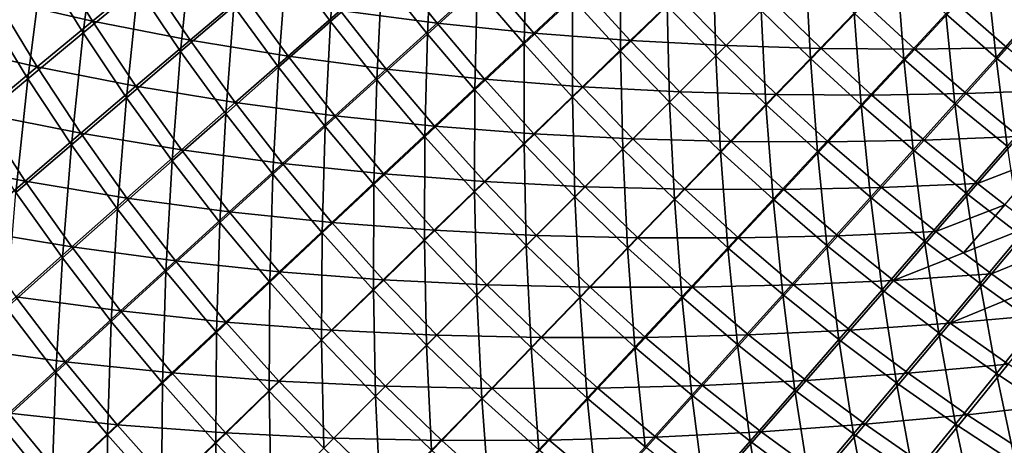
# Model space of a CAD drawing. Header units: metres. Extents: x 0 to 1400, y -1400 to 0.
# Tile 21 of 256: x 171 to 358, y -1157 to -1076. Entities that reach past the tile are written whole.
import ezdxf

# ---------------------------------------------------------------- set-up
doc = ezdxf.new("R2010")
doc.units = ezdxf.units.M

msp = doc.modelspace()

# ---------------------------------------------------------------- linework, layer by layer
at = {"layer": 'None'}
for points in [[(230.01123, -1076.414063, -252.976501), (221.655624, -1065.084717, -252.990677), (231.450058, -1056.809814, -280.99646)], [(239.71666, -1067.925537, -280.982758), (230.01123, -1076.414063, -252.976501), (231.450058, -1056.809814, -280.99646)], [(183.162979, -1078.561401, -169.597565), (175.403137, -1066.005615, -169.614594), (185.787308, -1057.72583, -197.315063)], [(193.487671, -1070.046509, -197.296341), (183.162979, -1078.561401, -169.597565), (185.787308, -1057.72583, -197.315063)], [(248.348099, -1078.77771, -280.971985), (239.71666, -1067.925537, -280.982758), (249.266464, -1059.588257, -309.084015)], [(257.7948, -1070.242065, -309.073914), (248.348099, -1078.77771, -280.971985), (249.266464, -1059.588257, -309.084015)], [(201.607239, -1082.093506, -197.280304), (193.487671, -1070.046509, -197.296341), (203.662323, -1061.691284, -225.100998)], [(211.707413, -1073.511719, -225.084045), (201.607239, -1082.093506, -197.280304), (203.662323, -1061.691284, -225.100998)], [(266.660797, -1080.630005, -309.06662), (257.7948, -1070.242065, -309.073914), (267.083862, -1061.859131, -337.265869)], [(275.832794, -1072.063477, -337.259064), (266.660797, -1080.630005, -309.06662), (267.083862, -1061.859131, -337.265869)], [(166.626114, -1072.123535, -140.693985), (184.925278, -1076.313965, -168.27626), (177.163116, -1063.677246, -168.304276)], [(177.163116, -1063.677246, -168.304276), (184.925278, -1076.313965, -168.27626), (195.25528, -1067.799072, -195.993866)], [(284.8909, -1081.997314, -337.254852), (275.832794, -1072.063477, -337.259064), (284.845154, -1063.651855, -365.536133)], [(293.772766, -1073.416382, -365.532104), (284.8909, -1081.997314, -337.254852), (284.845154, -1063.651855, -365.536133)], [(172.69014, -1087.240112, -142.008362), (164.870972, -1074.453491, -142.023209), (175.403137, -1066.005615, -169.614594)], [(183.162979, -1078.561401, -169.597565), (172.69014, -1087.240112, -142.008362), (175.403137, -1066.005615, -169.614594)], [(220.152023, -1085.05542, -225.070053), (211.707413, -1073.511719, -225.084045), (221.655624, -1065.084717, -252.990677)], [(230.01123, -1076.414063, -252.976501), (220.152023, -1085.05542, -225.070053), (221.655624, -1065.084717, -252.990677)], [(231.813095, -1074.303711, -251.695175), (250.170135, -1076.717651, -279.703308), (241.523666, -1065.810547, -279.720123)], [(241.523666, -1065.810547, -279.720123), (250.170135, -1076.717651, -279.703308), (259.621704, -1068.174561, -307.824585)], [(302.966919, -1082.92041, -365.48349), (293.772766, -1073.416382, -365.532104), (302.493927, -1064.993042, -393.889832)], [(311.548737, -1074.338623, -393.849976), (302.966919, -1082.92041, -365.48349), (302.493927, -1064.993042, -393.889832)], [(311.548737, -1074.338623, -393.849976), (319.972992, -1065.914307, -422.303955), (320.89389, -1083.393677, -393.88974)], [(319.972992, -1065.914307, -422.303955), (329.16095, -1074.832642, -422.330353), (320.89389, -1083.393677, -393.88974)], [(329.16095, -1074.832642, -422.330353), (337.273407, -1066.430786, -450.857666), (338.594238, -1083.500977, -422.334015)], [(337.273407, -1066.430786, -450.857666), (346.545868, -1074.970215, -450.860504), (338.594238, -1083.500977, -422.334015)], [(346.545868, -1074.970215, -450.860504), (354.241638, -1066.517578, -479.450623), (356.047119, -1083.251343, -450.865112)], [(354.241638, -1066.517578, -479.450623), (363.553772, -1074.681396, -479.423828), (356.047119, -1083.251343, -450.865112)], [(184.925278, -1076.313965, -168.27626), (203.384293, -1079.921509, -195.968506), (195.25528, -1067.799072, -195.993866)], [(195.25528, -1067.799072, -195.993866), (203.384293, -1079.921509, -195.968506), (213.490143, -1071.337891, -223.79129)], [(238.745697, -1087.466187, -252.965408), (230.01123, -1076.414063, -252.976501), (239.71666, -1067.925537, -280.982758)], [(248.348099, -1078.77771, -280.971985), (238.745697, -1087.466187, -252.965408), (239.71666, -1067.925537, -280.982758)], [(250.170135, -1076.717651, -279.703308), (268.507355, -1078.608276, -307.812897), (259.621704, -1068.174561, -307.824585)], [(259.621704, -1068.174561, -307.824585), (268.507355, -1078.608276, -307.812897), (277.684906, -1070.032471, -336.027374)], [(191.356873, -1090.83252, -169.582993), (183.162979, -1078.561401, -169.597565), (193.487671, -1070.046509, -197.296341)], [(201.607239, -1082.093506, -197.280304), (191.356873, -1090.83252, -169.582993), (193.487671, -1070.046509, -197.296341)], [(257.331177, -1089.35083, -280.964233), (248.348099, -1078.77771, -280.971985), (257.7948, -1070.242065, -309.073914)], [(266.660797, -1080.630005, -309.06662), (257.331177, -1089.35083, -280.964233), (257.7948, -1070.242065, -309.073914)], [(268.507355, -1078.608276, -307.812897), (286.774323, -1080.010742, -336.020691), (277.684906, -1070.032471, -336.027374)], [(286.774323, -1080.010742, -336.020691), (295.664185, -1071.420044, -364.325562), (277.684906, -1070.032471, -336.027374)], [(155.942749, -1080.74353, -113.197105), (174.446594, -1084.992554, -140.667969), (166.626114, -1072.123535, -140.693985)], [(166.626114, -1072.123535, -140.693985), (174.446594, -1084.992554, -140.667969), (184.925278, -1076.313965, -168.27626)], [(203.384293, -1079.921509, -195.968506), (221.948395, -1082.949463, -223.769653), (213.490143, -1071.337891, -223.79129)], [(213.490143, -1071.337891, -223.79129), (221.948395, -1082.949463, -223.769653), (231.813095, -1074.303711, -251.695175)], [(275.849701, -1090.735107, -309.062073), (266.660797, -1080.630005, -309.06662), (275.832794, -1072.063477, -337.259064)], [(284.8909, -1081.997314, -337.254852), (275.849701, -1090.735107, -309.062073), (275.832794, -1072.063477, -337.259064)], [(304.924316, -1080.963013, -364.324371), (295.664185, -1071.420044, -364.325562), (286.774323, -1080.010742, -336.020691)], [(304.924316, -1080.963013, -364.324371), (313.513519, -1072.373779, -392.717346), (295.664185, -1071.420044, -364.325562)], [(210.140762, -1093.850708, -197.267059), (201.607239, -1082.093506, -197.280304), (211.707413, -1073.511719, -225.084045)], [(220.152023, -1085.05542, -225.070053), (210.140762, -1093.850708, -197.267059), (211.707413, -1073.511719, -225.084045)], [(294.227417, -1091.659912, -337.204346), (284.8909, -1081.997314, -337.254852), (293.772766, -1073.416382, -365.532104)], [(302.966919, -1082.92041, -365.48349), (294.227417, -1091.659912, -337.204346), (293.772766, -1073.416382, -365.532104)], [(313.513519, -1072.373779, -392.717346), (304.924316, -1080.963013, -364.324371), (322.901306, -1081.490967, -392.719086)], [(313.513519, -1072.373779, -392.717346), (322.901306, -1081.490967, -392.719086), (331.177032, -1072.918091, -421.194397)], [(331.177032, -1072.918091, -421.194397), (322.901306, -1081.490967, -392.719086), (340.653412, -1081.618408, -421.198669)], [(331.177032, -1072.918091, -421.194397), (340.653412, -1081.618408, -421.198669), (348.607758, -1073.077881, -449.747772)], [(348.607758, -1073.077881, -449.747772), (340.653412, -1081.618408, -421.198669), (358.151154, -1081.382935, -449.753387)], [(358.151154, -1081.382935, -449.753387), (365.771912, -1072.90625, -478.319336), (348.607758, -1073.077881, -449.747772)], [(172.69014, -1087.240112, -142.008362), (162.071396, -1096.086304, -114.533089), (164.870972, -1074.453491, -142.023209)], [(221.948395, -1082.949463, -223.769653), (240.562988, -1085.413574, -251.67804), (231.813095, -1074.303711, -251.695175)], [(231.813095, -1074.303711, -251.695175), (240.562988, -1085.413574, -251.67804), (250.170135, -1076.717651, -279.703308)], [(302.966919, -1082.92041, -365.48349), (311.548737, -1074.338623, -393.849976), (312.47052, -1092.114868, -365.531952)], [(311.548737, -1074.338623, -393.849976), (320.89389, -1083.393677, -393.88974), (312.47052, -1092.114868, -365.531952)], [(320.89389, -1083.393677, -393.88974), (329.16095, -1074.832642, -422.330353), (330.491241, -1092.191528, -393.893646)], [(329.16095, -1074.832642, -422.330353), (338.594238, -1083.500977, -422.334015), (330.491241, -1092.191528, -393.893646)], [(338.594238, -1083.500977, -422.334015), (346.545868, -1074.970215, -450.860504), (348.265381, -1091.898804, -422.339905)], [(346.545868, -1074.970215, -450.860504), (356.047119, -1083.251343, -450.865112), (348.265381, -1091.898804, -422.339905)], [(356.047119, -1083.251343, -450.865112), (363.553772, -1074.681396, -479.423828), (365.763977, -1091.263062, -450.871429)], [(174.446594, -1084.992554, -140.667969), (193.127884, -1088.662231, -168.252213), (184.925278, -1076.313965, -168.27626)], [(184.925278, -1076.313965, -168.27626), (193.127884, -1088.662231, -168.252213), (203.384293, -1079.921509, -195.968506)], [(228.989502, -1096.307739, -225.059082), (220.152023, -1085.05542, -225.070053), (230.01123, -1076.414063, -252.976501)], [(238.745697, -1087.466187, -252.965408), (228.989502, -1096.307739, -225.059082), (230.01123, -1076.414063, -252.976501)], [(240.562988, -1085.413574, -251.67804), (259.173187, -1087.338745, -279.691132), (250.170135, -1076.717651, -279.703308)], [(250.170135, -1076.717651, -279.703308), (259.173187, -1087.338745, -279.691132), (268.507355, -1078.608276, -307.812897)], [(180.958099, -1099.731445, -141.995651), (172.69014, -1087.240112, -142.008362), (183.162979, -1078.561401, -169.597565)], [(191.356873, -1090.83252, -169.582993), (180.958099, -1099.731445, -141.995651), (183.162979, -1078.561401, -169.597565)], [(247.845795, -1098.225586, -252.957367), (238.745697, -1087.466187, -252.965408), (248.348099, -1078.77771, -280.971985)], [(257.331177, -1089.35083, -280.964233), (247.845795, -1098.225586, -252.957367), (248.348099, -1078.77771, -280.971985)], [(259.173187, -1087.338745, -279.691132), (277.727234, -1088.758057, -307.805786), (268.507355, -1078.608276, -307.812897)], [(277.727234, -1088.758057, -307.805786), (286.774323, -1080.010742, -336.020691), (268.507355, -1078.608276, -307.812897)], [(155.942749, -1080.74353, -113.197105), (163.821564, -1093.838745, -113.173645), (174.446594, -1084.992554, -140.667969)], [(193.127884, -1088.662231, -168.252213), (211.931259, -1091.749146, -195.947479), (203.384293, -1079.921509, -195.968506)], [(203.384293, -1079.921509, -195.968506), (211.931259, -1091.749146, -195.947479), (221.948395, -1082.949463, -223.769653)], [(266.651031, -1099.62854, -280.959412), (257.331177, -1089.35083, -280.964233), (266.660797, -1080.630005, -309.06662)], [(275.849701, -1090.735107, -309.062073), (266.651031, -1099.62854, -280.959412), (266.660797, -1080.630005, -309.06662)], [(296.177399, -1089.709961, -336.019165), (286.774323, -1080.010742, -336.020691), (277.727234, -1088.758057, -307.805786)], [(296.177399, -1089.709961, -336.019165), (304.924316, -1080.963013, -364.324371), (286.774323, -1080.010742, -336.020691)], [(304.924316, -1080.963013, -364.324371), (296.177399, -1089.709961, -336.019165), (314.467438, -1090.2229, -364.326385)], [(304.924316, -1080.963013, -364.324371), (314.467438, -1090.2229, -364.326385), (322.901306, -1081.490967, -392.719086)], [(322.901306, -1081.490967, -392.719086), (314.467438, -1090.2229, -364.326385), (332.542358, -1090.320557, -392.724304)], [(322.901306, -1081.490967, -392.719086), (332.542358, -1090.320557, -392.724304), (340.653412, -1081.618408, -421.198669)], [(340.653412, -1081.618408, -421.198669), (350.365784, -1090.038452, -421.20578), (358.151154, -1081.382935, -449.753387)], [(358.151154, -1081.382935, -449.753387), (350.365784, -1090.038452, -421.20578), (367.9151, -1089.415405, -449.761261)], [(199.979141, -1102.801392, -169.570953), (191.356873, -1090.83252, -169.582993), (201.607239, -1082.093506, -197.280304)], [(210.140762, -1093.850708, -197.267059), (199.979141, -1102.801392, -169.570953), (201.607239, -1082.093506, -197.280304)], [(211.931259, -1091.749146, -195.947479), (230.801727, -1094.262695, -223.752609), (221.948395, -1082.949463, -223.769653)], [(221.948395, -1082.949463, -223.769653), (230.801727, -1094.262695, -223.752609), (240.562988, -1085.413574, -251.67804)], [(285.330231, -1100.557129, -309.012604), (275.849701, -1090.735107, -309.062073), (284.8909, -1081.997314, -337.254852)], [(294.227417, -1091.659912, -337.204346), (285.330231, -1100.557129, -309.012604), (284.8909, -1081.997314, -337.254852)], [(294.227417, -1091.659912, -337.204346), (302.966919, -1082.92041, -365.48349), (303.889618, -1100.996826, -337.254639)], [(302.966919, -1082.92041, -365.48349), (312.47052, -1092.114868, -365.531952), (303.889618, -1100.996826, -337.254639)], [(312.47052, -1092.114868, -365.531952), (320.89389, -1083.393677, -393.88974), (322.234772, -1101.042847, -365.535919)], [(320.89389, -1083.393677, -393.88974), (330.491241, -1092.191528, -393.893646), (322.234772, -1101.042847, -365.535919)], [(340.653412, -1081.618408, -421.198669), (332.542358, -1090.320557, -392.724304), (350.365784, -1090.038452, -421.20578)], [(348.265381, -1091.898804, -422.339905), (356.047119, -1083.251343, -450.865112), (358.159363, -1100.013794, -422.348053)], [(356.047119, -1083.251343, -450.865112), (365.763977, -1091.263062, -450.871429), (358.159363, -1100.013794, -422.348053)], [(163.821564, -1093.838745, -113.173645), (182.722549, -1097.562866, -140.645645), (174.446594, -1084.992554, -140.667969)], [(174.446594, -1084.992554, -140.667969), (182.722549, -1097.562866, -140.645645), (193.127884, -1088.662231, -168.252213)], [(219.081177, -1105.302734, -197.256699), (210.140762, -1093.850708, -197.267059), (220.152023, -1085.05542, -225.070053)], [(228.989502, -1096.307739, -225.059082), (219.081177, -1105.302734, -197.256699), (220.152023, -1085.05542, -225.070053)], [(330.491241, -1092.191528, -393.893646), (338.594238, -1083.500977, -422.334015), (340.336456, -1100.706421, -393.899933)], [(338.594238, -1083.500977, -422.334015), (348.265381, -1091.898804, -422.339905), (340.336456, -1100.706421, -393.899933)], [(230.801727, -1094.262695, -223.752609), (249.683578, -1096.223389, -251.665665), (240.562988, -1085.413574, -251.67804)], [(240.562988, -1085.413574, -251.67804), (249.683578, -1096.223389, -251.665665), (259.173187, -1087.338745, -279.691132)], [(170.413086, -1108.79248, -114.522629), (162.071396, -1096.086304, -114.533089), (172.69014, -1087.240112, -142.008362)], [(180.958099, -1099.731445, -141.995651), (170.413086, -1108.79248, -114.522629), (172.69014, -1087.240112, -142.008362)], [(182.722549, -1097.562866, -140.645645), (201.763382, -1100.703979, -168.232285), (193.127884, -1088.662231, -168.252213)], [(193.127884, -1088.662231, -168.252213), (201.763382, -1100.703979, -168.232285), (211.931259, -1091.749146, -195.947479)], [(238.206589, -1107.253662, -225.051163), (228.989502, -1096.307739, -225.059082), (238.745697, -1087.466187, -252.965408)], [(247.845795, -1098.225586, -252.957367), (238.206589, -1107.253662, -225.051163), (238.745697, -1087.466187, -252.965408)], [(249.683578, -1096.223389, -251.665665), (268.523743, -1097.661255, -279.683716), (259.173187, -1087.338745, -279.691132)], [(268.523743, -1097.661255, -279.683716), (277.727234, -1088.758057, -307.805786), (259.173187, -1087.338745, -279.691132)], [(287.273346, -1098.613892, -307.803986), (277.727234, -1088.758057, -307.805786), (268.523743, -1097.661255, -279.683716)], [(287.273346, -1098.613892, -307.803986), (296.177399, -1089.709961, -336.019165), (277.727234, -1088.758057, -307.805786)], [(189.668839, -1111.908936, -141.985153), (180.958099, -1099.731445, -141.995651), (191.356873, -1090.83252, -169.582993)], [(199.979141, -1102.801392, -169.570953), (189.668839, -1111.908936, -141.985153), (191.356873, -1090.83252, -169.582993)], [(257.296722, -1108.676636, -252.952393), (247.845795, -1098.225586, -252.957367), (257.331177, -1089.35083, -280.964233)], [(266.651031, -1099.62854, -280.959412), (257.296722, -1108.676636, -252.952393), (257.331177, -1089.35083, -280.964233)], [(276.276367, -1109.610962, -280.911682), (266.651031, -1099.62854, -280.959412), (275.849701, -1090.735107, -309.062073)], [(285.330231, -1100.557129, -309.012604), (276.276367, -1109.610962, -280.911682), (275.849701, -1090.735107, -309.062073)], [(296.177399, -1089.709961, -336.019165), (287.273346, -1098.613892, -307.803986), (305.876617, -1099.112915, -336.021362)], [(296.177399, -1089.709961, -336.019165), (305.876617, -1099.112915, -336.021362), (314.467438, -1090.2229, -364.326385)], [(314.467438, -1090.2229, -364.326385), (305.876617, -1099.112915, -336.021362), (324.27594, -1099.182495, -364.332428)], [(314.467438, -1090.2229, -364.326385), (324.27594, -1099.182495, -364.332428), (332.542358, -1090.320557, -392.724304)], [(332.542358, -1090.320557, -392.724304), (324.27594, -1099.182495, -364.332428), (342.429108, -1098.856445, -392.732971)], [(332.542358, -1090.320557, -392.724304), (342.429108, -1098.856445, -392.732971), (350.365784, -1090.038452, -421.20578)], [(350.365784, -1090.038452, -421.20578), (342.429108, -1098.856445, -392.732971), (360.305908, -1098.172119, -421.215637)], [(350.365784, -1090.038452, -421.20578), (360.305908, -1098.172119, -421.215637), (367.9151, -1089.415405, -449.761261)], [(201.763382, -1100.703979, -168.232285), (220.887939, -1103.265259, -195.930908), (211.931259, -1091.749146, -195.947479)], [(211.931259, -1091.749146, -195.947479), (220.887939, -1103.265259, -195.930908), (230.801727, -1094.262695, -223.752609)], [(285.330231, -1100.557129, -309.012604), (294.227417, -1091.659912, -337.204346), (295.151855, -1110.037964, -309.061829)], [(294.227417, -1091.659912, -337.204346), (303.889618, -1100.996826, -337.254639), (295.151855, -1110.037964, -309.061829)], [(303.889618, -1100.996826, -337.254639), (312.47052, -1092.114868, -365.531952), (313.823212, -1110.055176, -337.25882)], [(312.47052, -1092.114868, -365.531952), (322.234772, -1101.042847, -365.535919), (313.823212, -1110.055176, -337.25882)], [(322.234772, -1101.042847, -365.535919), (330.491241, -1092.191528, -393.893646), (332.257813, -1109.674927, -365.542328)], [(330.491241, -1092.191528, -393.893646), (340.336456, -1100.706421, -393.899933), (332.257813, -1109.674927, -365.542328)], [(340.336456, -1100.706421, -393.899933), (348.265381, -1091.898804, -422.339905), (350.413422, -1108.924927, -393.908661)], [(348.265381, -1091.898804, -422.339905), (358.159363, -1100.013794, -422.348053), (350.413422, -1108.924927, -393.908661)], [(153.05397, -1102.855103, -85.801018), (172.170654, -1106.62561, -113.153519), (163.821564, -1093.838745, -113.173645)], [(163.821564, -1093.838745, -113.173645), (172.170654, -1106.62561, -113.153519), (182.722549, -1097.562866, -140.645645)], [(209.022354, -1114.45166, -169.561539), (199.979141, -1102.801392, -169.570953), (210.140762, -1093.850708, -197.267059)], [(219.081177, -1105.302734, -197.256699), (209.022354, -1114.45166, -169.561539), (210.140762, -1093.850708, -197.267059)], [(220.887939, -1103.265259, -195.930908), (240.039856, -1105.261719, -223.74028), (230.801727, -1094.262695, -223.752609)], [(230.801727, -1094.262695, -223.752609), (240.039856, -1105.261719, -223.74028), (249.683578, -1096.223389, -251.665665)], [(228.415161, -1116.434937, -197.249191), (219.081177, -1105.302734, -197.256699), (228.989502, -1096.307739, -225.059082)], [(238.206589, -1107.253662, -225.051163), (228.415161, -1116.434937, -197.249191), (228.989502, -1096.307739, -225.059082)], [(240.039856, -1105.261719, -223.74028), (259.164948, -1106.71936, -251.658142), (249.683578, -1096.223389, -251.665665)], [(259.164948, -1106.71936, -251.658142), (268.523743, -1097.661255, -279.683716), (249.683578, -1096.223389, -251.665665)], [(172.170654, -1106.62561, -113.153519), (191.446213, -1109.81543, -140.627136), (182.722549, -1097.562866, -140.645645)], [(182.722549, -1097.562866, -140.645645), (191.446213, -1109.81543, -140.627136), (201.763382, -1100.703979, -168.232285)], [(247.788544, -1117.878418, -225.046234), (238.206589, -1107.253662, -225.051163), (247.845795, -1098.225586, -252.957367)], [(257.296722, -1108.676636, -252.952393), (247.788544, -1117.878418, -225.046234), (247.845795, -1098.225586, -252.957367)], [(278.212982, -1107.674316, -279.681702), (268.523743, -1097.661255, -279.683716), (259.164948, -1106.71936, -251.658142)], [(278.212982, -1107.674316, -279.681702), (287.273346, -1098.613892, -307.803986), (268.523743, -1097.661255, -279.683716)], [(342.429108, -1098.856445, -392.732971), (352.552643, -1107.091797, -392.744995), (360.305908, -1098.172119, -421.215637)], [(360.305908, -1098.172119, -421.215637), (352.552643, -1107.091797, -392.744995), (365.358276, -1102.129272, -421.221588)], [(179.211975, -1121.174072, -114.513992), (170.413086, -1108.79248, -114.522629), (180.958099, -1099.731445, -141.995651)], [(189.668839, -1111.908936, -141.985153), (179.211975, -1121.174072, -114.513992), (180.958099, -1099.731445, -141.995651)], [(267.067596, -1118.819702, -252.906998), (257.296722, -1108.676636, -252.952393), (266.651031, -1099.62854, -280.959412)], [(276.276367, -1109.610962, -280.911682), (267.067596, -1118.819702, -252.906998), (266.651031, -1099.62854, -280.959412)], [(287.273346, -1098.613892, -307.803986), (278.212982, -1107.674316, -279.681702), (297.129303, -1108.160034, -307.806335)], [(287.273346, -1098.613892, -307.803986), (297.129303, -1108.160034, -307.806335), (305.876617, -1099.112915, -336.021362)], [(305.876617, -1099.112915, -336.021362), (297.129303, -1108.160034, -307.806335), (315.854767, -1108.202515, -336.028015)], [(305.876617, -1099.112915, -336.021362), (315.854767, -1108.202515, -336.028015), (324.27594, -1099.182495, -364.332428)], [(324.27594, -1099.182495, -364.332428), (315.854767, -1108.202515, -336.028015), (334.341522, -1107.834595, -364.342438)], [(324.27594, -1099.182495, -364.332428), (334.341522, -1107.834595, -364.342438), (342.429108, -1098.856445, -392.732971)], [(342.429108, -1098.856445, -392.732971), (334.341522, -1107.834595, -364.342438), (352.552643, -1107.091797, -392.744995)], [(350.413422, -1108.924927, -393.908661), (358.159363, -1100.013794, -422.348053), (360.707306, -1116.835083, -393.919769)], [(191.446213, -1109.81543, -140.627136), (210.82312, -1112.421265, -168.216583), (201.763382, -1100.703979, -168.232285)], [(201.763382, -1100.703979, -168.232285), (210.82312, -1112.421265, -168.216583), (220.887939, -1103.265259, -195.930908)], [(276.276367, -1109.610962, -280.911682), (285.330231, -1100.557129, -309.012604), (286.258362, -1119.236694, -280.959106)], [(285.330231, -1100.557129, -309.012604), (295.151855, -1110.037964, -309.061829), (286.258362, -1119.236694, -280.959106)], [(295.151855, -1110.037964, -309.061829), (303.889618, -1100.996826, -337.254639), (305.256714, -1119.227173, -309.066315)], [(303.889618, -1100.996826, -337.254639), (313.823212, -1110.055176, -337.25882), (305.256714, -1119.227173, -309.066315)], [(313.823212, -1110.055176, -337.25882), (322.234772, -1101.042847, -365.535919), (324.027313, -1118.804443, -337.265564)], [(322.234772, -1101.042847, -365.535919), (332.257813, -1109.674927, -365.542328), (324.027313, -1118.804443, -337.265564)], [(332.257813, -1109.674927, -365.542328), (340.336456, -1100.706421, -393.899933), (342.522888, -1117.996948, -365.551239)], [(340.336456, -1100.706421, -393.899933), (350.413422, -1108.924927, -393.908661), (342.522888, -1117.996948, -365.551239)], [(153.05397, -1102.855103, -85.801018), (161.476135, -1115.851318, -85.78421), (172.170654, -1106.62561, -113.153519)], [(198.814667, -1123.755127, -141.976944), (189.668839, -1111.908936, -141.985153), (199.979141, -1102.801392, -169.570953)], [(209.022354, -1114.45166, -169.561539), (198.814667, -1123.755127, -141.976944), (199.979141, -1102.801392, -169.570953)], [(210.82312, -1112.421265, -168.216583), (230.243484, -1114.453003, -195.918945), (220.887939, -1103.265259, -195.930908)], [(220.887939, -1103.265259, -195.930908), (230.243484, -1114.453003, -195.918945), (240.039856, -1105.261719, -223.74028)], [(352.552643, -1107.091797, -392.744995), (357.69989, -1111.094482, -392.752228), (365.358276, -1102.129272, -421.221588)], [(218.473083, -1125.768921, -169.554733), (209.022354, -1114.45166, -169.561539), (219.081177, -1105.302734, -197.256699)], [(228.415161, -1116.434937, -197.249191), (218.473083, -1125.768921, -169.554733), (219.081177, -1105.302734, -197.256699)], [(230.243484, -1114.453003, -195.918945), (249.652023, -1115.931396, -223.732788), (240.039856, -1105.261719, -223.74028)], [(249.652023, -1115.931396, -223.732788), (259.164948, -1106.71936, -251.658142), (240.039856, -1105.261719, -223.74028)], [(161.476135, -1115.851318, -85.78421), (180.982056, -1119.084351, -113.136841), (172.170654, -1106.62561, -113.153519)], [(172.170654, -1106.62561, -113.153519), (180.982056, -1119.084351, -113.136841), (191.446213, -1109.81543, -140.627136)], [(238.128006, -1127.23291, -197.244553), (228.415161, -1116.434937, -197.249191), (238.206589, -1107.253662, -225.051163)], [(247.788544, -1117.878418, -225.046234), (238.128006, -1127.23291, -197.244553), (238.206589, -1107.253662, -225.051163)], [(268.997406, -1116.889893, -251.65596), (259.164948, -1106.71936, -251.658142), (249.652023, -1115.931396, -223.732788)], [(268.997406, -1116.889893, -251.65596), (278.212982, -1107.674316, -279.681702), (259.164948, -1106.71936, -251.658142)], [(278.212982, -1107.674316, -279.681702), (268.997406, -1116.889893, -251.65596), (288.226105, -1117.363525, -279.684174)], [(278.212982, -1107.674316, -279.681702), (288.226105, -1117.363525, -279.684174), (297.129303, -1108.160034, -307.806335)], [(334.341522, -1107.834595, -364.342438), (344.65451, -1116.172241, -364.356262), (352.552643, -1107.091797, -392.744995)], [(352.552643, -1107.091797, -392.744995), (344.65451, -1116.172241, -364.356262), (357.69989, -1111.094482, -392.752228)], [(179.211975, -1121.174072, -114.513992), (168.61232, -1130.596558, -87.165634), (170.413086, -1108.79248, -114.522629)], [(257.705719, -1128.181519, -225.004059), (247.788544, -1117.878418, -225.046234), (257.296722, -1108.676636, -252.952393)], [(267.067596, -1118.819702, -252.906998), (257.705719, -1128.181519, -225.004059), (257.296722, -1108.676636, -252.952393)], [(297.129303, -1108.160034, -307.806335), (288.226105, -1117.363525, -279.684174), (307.278839, -1117.380249, -307.813416)], [(297.129303, -1108.160034, -307.806335), (307.278839, -1117.380249, -307.813416), (315.854767, -1108.202515, -336.028015)], [(315.854767, -1108.202515, -336.028015), (307.278839, -1117.380249, -307.813416), (326.102814, -1116.971436, -336.038971)], [(315.854767, -1108.202515, -336.028015), (326.102814, -1116.971436, -336.038971), (334.341522, -1107.834595, -364.342438)], [(334.341522, -1107.834595, -364.342438), (326.102814, -1116.971436, -336.038971), (344.65451, -1116.172241, -364.356262)], [(342.522888, -1117.996948, -365.551239), (350.413422, -1108.924927, -393.908661), (353.014526, -1125.996338, -365.562592)], [(350.413422, -1108.924927, -393.908661), (360.707306, -1116.835083, -393.919769), (353.014526, -1125.996338, -365.562592)], [(180.982056, -1119.084351, -113.136841), (200.608627, -1121.731445, -140.612579), (191.446213, -1109.81543, -140.627136)], [(191.446213, -1109.81543, -140.627136), (200.608627, -1121.731445, -140.612579), (210.82312, -1112.421265, -168.216583)], [(267.067596, -1118.819702, -252.906998), (276.276367, -1109.610962, -280.911682), (277.210236, -1128.591064, -252.952087)], [(276.276367, -1109.610962, -280.911682), (286.258362, -1119.236694, -280.959106), (277.210236, -1128.591064, -252.952087)], [(286.258362, -1119.236694, -280.959106), (295.151855, -1110.037964, -309.061829), (296.535828, -1128.556885, -280.963898)], [(295.151855, -1110.037964, -309.061829), (305.256714, -1119.227173, -309.066315), (296.535828, -1128.556885, -280.963898)], [(305.256714, -1119.227173, -309.066315), (313.823212, -1110.055176, -337.25882), (315.644348, -1128.093506, -309.073578)], [(313.823212, -1110.055176, -337.25882), (324.027313, -1118.804443, -337.265564), (315.644348, -1128.093506, -309.073578)], [(324.027313, -1118.804443, -337.265564), (332.257813, -1109.674927, -365.542328), (334.484924, -1127.229858, -337.274933)], [(332.257813, -1109.674927, -365.542328), (342.522888, -1117.996948, -365.551239), (334.484924, -1127.229858, -337.274933)], [(344.65451, -1116.172241, -364.356262), (349.900269, -1120.220581, -364.364624), (357.69989, -1111.094482, -392.752228)], [(357.69989, -1111.094482, -392.752228), (349.900269, -1120.220581, -364.364624), (362.902588, -1115.019409, -392.760284)], [(188.46019, -1133.212891, -114.50724), (179.211975, -1121.174072, -114.513992), (189.668839, -1111.908936, -141.985153)], [(198.814667, -1123.755127, -141.976944), (188.46019, -1133.212891, -114.50724), (189.668839, -1111.908936, -141.985153)], [(200.608627, -1121.731445, -140.612579), (220.295837, -1123.796631, -168.205246), (210.82312, -1112.421265, -168.216583)], [(210.82312, -1112.421265, -168.216583), (220.295837, -1123.796631, -168.205246), (230.243484, -1114.453003, -195.918945)], [(208.381912, -1135.255737, -141.971008), (198.814667, -1123.755127, -141.976944), (209.022354, -1114.45166, -169.561539)], [(218.473083, -1125.768921, -169.554733), (208.381912, -1135.255737, -141.971008), (209.022354, -1114.45166, -169.561539)], [(220.295837, -1123.796631, -168.205246), (239.986359, -1125.296265, -195.911667), (230.243484, -1114.453003, -195.918945)], [(239.986359, -1125.296265, -195.911667), (249.652023, -1115.931396, -223.732788), (230.243484, -1114.453003, -195.918945)], [(349.900269, -1120.220581, -364.364624), (355.203766, -1124.187744, -364.373901), (362.902588, -1115.019409, -392.760284)], [(362.902588, -1115.019409, -392.760284), (355.203766, -1124.187744, -364.373901), (368.159515, -1118.866089, -392.769165)], [(161.476135, -1115.851318, -85.78421), (170.374908, -1128.509766, -85.770294), (180.982056, -1119.084351, -113.136841)], [(228.316544, -1136.73938, -169.550507), (218.473083, -1125.768921, -169.554733), (228.415161, -1116.434937, -197.249191)], [(238.128006, -1127.23291, -197.244553), (228.316544, -1136.73938, -169.550507), (228.415161, -1116.434937, -197.249191)], [(259.627716, -1126.259521, -223.730545), (249.652023, -1115.931396, -223.732788), (239.986359, -1125.296265, -195.911667)], [(259.627716, -1126.259521, -223.730545), (268.997406, -1116.889893, -251.65596), (249.652023, -1115.931396, -223.732788)], [(268.997406, -1116.889893, -251.65596), (259.627716, -1126.259521, -223.730545), (279.167969, -1126.722412, -251.658463)], [(268.997406, -1116.889893, -251.65596), (279.167969, -1126.722412, -251.658463), (288.226105, -1117.363525, -279.684174)], [(307.278839, -1117.380249, -307.813416), (317.71228, -1126.266235, -307.825073), (326.102814, -1116.971436, -336.038971)], [(326.102814, -1116.971436, -336.038971), (317.71228, -1126.266235, -307.825073), (336.610229, -1125.411865, -336.054169)], [(326.102814, -1116.971436, -336.038971), (336.610229, -1125.411865, -336.054169), (344.65451, -1116.172241, -364.356262)], [(344.65451, -1116.172241, -364.356262), (336.610229, -1125.411865, -336.054169), (349.900269, -1120.220581, -364.364624)], [(353.014526, -1125.996338, -365.562592), (360.707306, -1116.835083, -393.919769), (363.723511, -1133.668701, -365.576324)], [(248.192444, -1137.694824, -197.208359), (238.128006, -1127.23291, -197.244553), (247.788544, -1117.878418, -225.046234)], [(257.705719, -1128.181519, -225.004059), (248.192444, -1137.694824, -197.208359), (247.788544, -1117.878418, -225.046234)], [(257.705719, -1128.181519, -225.004059), (267.067596, -1118.819702, -252.906998), (268.008545, -1138.099243, -225.045929)], [(267.067596, -1118.819702, -252.906998), (277.210236, -1128.591064, -252.952087), (268.008545, -1138.099243, -225.045929)], [(288.226105, -1117.363525, -279.684174), (279.167969, -1126.722412, -251.658463), (298.54834, -1126.714478, -279.691528)], [(288.226105, -1117.363525, -279.684174), (298.54834, -1126.714478, -279.691528), (307.278839, -1117.380249, -307.813416)], [(307.278839, -1117.380249, -307.813416), (298.54834, -1126.714478, -279.691528), (317.71228, -1126.266235, -307.825073)], [(315.644348, -1128.093506, -309.073578), (324.027313, -1118.804443, -337.265564), (326.297974, -1136.622192, -309.083649)], [(324.027313, -1118.804443, -337.265564), (334.484924, -1127.229858, -337.274933), (326.297974, -1136.622192, -309.083649)], [(334.484924, -1127.229858, -337.274933), (342.522888, -1117.996948, -365.551239), (345.180328, -1135.318604, -337.286896)], [(342.522888, -1117.996948, -365.551239), (353.014526, -1125.996338, -365.562592), (345.180328, -1135.318604, -337.286896)], [(355.203766, -1124.187744, -364.373901), (360.563751, -1128.072876, -364.384094), (368.159515, -1118.866089, -392.769165)], [(170.374908, -1128.509766, -85.770294), (190.246582, -1131.195068, -113.123726), (180.982056, -1119.084351, -113.136841)], [(180.982056, -1119.084351, -113.136841), (190.246582, -1131.195068, -113.123726), (200.608627, -1121.731445, -140.612579)], [(277.210236, -1128.591064, -252.952087), (286.258362, -1119.236694, -280.959106), (287.661102, -1138.042236, -252.957031)], [(286.258362, -1119.236694, -280.959106), (296.535828, -1128.556885, -280.963898), (287.661102, -1138.042236, -252.957031)], [(296.535828, -1128.556885, -280.963898), (305.256714, -1119.227173, -309.066315), (307.108765, -1137.540283, -280.971649)], [(305.256714, -1119.227173, -309.066315), (315.644348, -1128.093506, -309.073578), (307.108765, -1137.540283, -280.971649)], [(336.610229, -1125.411865, -336.054169), (355.203766, -1124.187744, -364.373901), (349.900269, -1120.220581, -364.364624)], [(177.962769, -1142.823608, -87.160927), (168.61232, -1130.596558, -87.165634), (179.211975, -1121.174072, -114.513992)], [(188.46019, -1133.212891, -114.50724), (177.962769, -1142.823608, -87.160927), (179.211975, -1121.174072, -114.513992)], [(190.246582, -1131.195068, -113.123726), (210.198074, -1133.292358, -140.602066), (200.608627, -1121.731445, -140.612579)], [(200.608627, -1121.731445, -140.612579), (210.198074, -1133.292358, -140.602066), (220.295837, -1123.796631, -168.205246)], [(198.143677, -1144.894531, -114.50235), (188.46019, -1133.212891, -114.50724), (198.814667, -1123.755127, -141.976944)], [(208.381912, -1135.255737, -141.971008), (198.143677, -1144.894531, -114.50235), (198.814667, -1123.755127, -141.976944)], [(210.198074, -1133.292358, -140.602066), (230.169266, -1134.812744, -168.198349), (220.295837, -1123.796631, -168.205246)], [(230.169266, -1134.812744, -168.198349), (239.986359, -1125.296265, -195.911667), (220.295837, -1123.796631, -168.205246)], [(355.203766, -1124.187744, -364.373901), (336.610229, -1125.411865, -336.054169), (347.364899, -1133.515625, -336.073486)], [(360.563751, -1128.072876, -364.384094), (355.203766, -1124.187744, -364.373901), (347.364899, -1133.515625, -336.073486)], [(218.355591, -1146.397339, -141.967316), (208.381912, -1135.255737, -141.971008), (218.473083, -1125.768921, -169.554733)], [(228.316544, -1136.73938, -169.550507), (218.355591, -1146.397339, -141.967316), (218.473083, -1125.768921, -169.554733)], [(250.105331, -1135.781982, -195.909424), (239.986359, -1125.296265, -195.911667), (230.169266, -1134.812744, -168.198349)], [(250.105331, -1135.781982, -195.909424), (259.627716, -1126.259521, -223.730545), (239.986359, -1125.296265, -195.911667)], [(259.627716, -1126.259521, -223.730545), (250.105331, -1135.781982, -195.909424), (269.955902, -1136.235352, -223.733032)], [(259.627716, -1126.259521, -223.730545), (269.955902, -1136.235352, -223.733032), (279.167969, -1126.722412, -251.658463)], [(298.54834, -1126.714478, -279.691528), (309.16922, -1135.717896, -279.703674), (317.71228, -1126.266235, -307.825073)], [(317.71228, -1126.266235, -307.825073), (309.16922, -1135.717896, -279.703674), (328.417938, -1134.809814, -307.841248)], [(317.71228, -1126.266235, -307.825073), (328.417938, -1134.809814, -307.841248), (336.610229, -1125.411865, -336.054169)], [(336.610229, -1125.411865, -336.054169), (328.417938, -1134.809814, -307.841248), (347.364899, -1133.515625, -336.073486)], [(345.180328, -1135.318604, -337.286896), (353.014526, -1125.996338, -365.562592), (356.103271, -1143.065674, -337.301422)], [(353.014526, -1125.996338, -365.562592), (363.723511, -1133.668701, -365.576324), (356.103271, -1143.065674, -337.301422)], [(238.529572, -1147.357666, -169.52533), (228.316544, -1136.73938, -169.550507), (238.128006, -1127.23291, -197.244553)], [(248.192444, -1137.694824, -197.208359), (238.529572, -1147.357666, -169.52533), (238.128006, -1127.23291, -197.244553)], [(248.192444, -1137.694824, -197.208359), (257.705719, -1128.181519, -225.004059), (258.654083, -1147.759766, -197.244247)], [(257.705719, -1128.181519, -225.004059), (268.008545, -1138.099243, -225.045929), (258.654083, -1147.759766, -197.244247)], [(279.167969, -1126.722412, -251.658463), (269.955902, -1136.235352, -223.733032), (289.663696, -1136.204102, -251.66597)], [(279.167969, -1126.722412, -251.658463), (289.663696, -1136.204102, -251.66597), (298.54834, -1126.714478, -279.691528)], [(298.54834, -1126.714478, -279.691528), (289.663696, -1136.204102, -251.66597), (309.16922, -1135.717896, -279.703674)], [(307.108765, -1137.540283, -280.971649), (315.644348, -1128.093506, -309.073578), (317.960815, -1146.171997, -280.982361)], [(315.644348, -1128.093506, -309.073578), (326.297974, -1136.622192, -309.083649), (317.960815, -1146.171997, -280.982361)], [(326.297974, -1136.622192, -309.083649), (334.484924, -1127.229858, -337.274933), (337.201782, -1144.800049, -309.096497)], [(334.484924, -1127.229858, -337.274933), (345.180328, -1135.318604, -337.286896), (337.201782, -1144.800049, -309.096497)], [(365.979034, -1131.875366, -364.395203), (360.563751, -1128.072876, -364.384094), (347.364899, -1133.515625, -336.073486)], [(159.627365, -1138.092407, -58.532528), (179.741043, -1140.810425, -85.759369), (170.374908, -1128.509766, -85.770294)], [(170.374908, -1128.509766, -85.770294), (179.741043, -1140.810425, -85.759369), (190.246582, -1131.195068, -113.123726)], [(268.008545, -1138.099243, -225.045929), (277.210236, -1128.591064, -252.952087), (278.633026, -1147.681519, -225.050827)], [(277.210236, -1128.591064, -252.952087), (287.661102, -1138.042236, -252.957031), (278.633026, -1147.681519, -225.050827)], [(287.661102, -1138.042236, -252.957031), (296.535828, -1128.556885, -280.963898), (298.420349, -1147.1427, -252.965042)], [(296.535828, -1128.556885, -280.963898), (307.108765, -1137.540283, -280.971649), (298.420349, -1147.1427, -252.965042)], [(177.962769, -1142.823608, -87.160927), (167.325256, -1152.586548, -59.943802), (168.61232, -1130.596558, -87.165634)], [(179.741043, -1140.810425, -85.759369), (199.952225, -1142.938843, -113.114265), (190.246582, -1131.195068, -113.123726)], [(190.246582, -1131.195068, -113.123726), (199.952225, -1142.938843, -113.114265), (210.198074, -1133.292358, -140.602066)], [(358.355652, -1141.276733, -336.096802), (365.979034, -1131.875366, -364.395203), (347.364899, -1133.515625, -336.073486)], [(187.762222, -1154.682983, -87.157516), (177.962769, -1142.823608, -87.160927), (188.46019, -1133.212891, -114.50724)], [(198.143677, -1144.894531, -114.50235), (187.762222, -1154.682983, -87.157516), (188.46019, -1133.212891, -114.50724)], [(199.952225, -1142.938843, -113.114265), (220.201752, -1144.480103, -140.595673), (210.198074, -1133.292358, -140.602066)], [(220.201752, -1144.480103, -140.595673), (230.169266, -1134.812744, -168.198349), (210.198074, -1133.292358, -140.602066)], [(328.417938, -1134.809814, -307.841248), (339.382904, -1143.002075, -307.861786), (347.364899, -1133.515625, -336.073486)], [(347.364899, -1133.515625, -336.073486), (339.382904, -1143.002075, -307.861786), (358.355652, -1141.276733, -336.096802)], [(356.103271, -1143.065674, -337.301422), (363.723511, -1133.668701, -365.576324), (367.245209, -1150.468384, -337.318359)], [(208.247025, -1156.205566, -114.499329), (198.143677, -1144.894531, -114.50235), (208.381912, -1135.255737, -141.971008)], [(218.355591, -1146.397339, -141.967316), (208.247025, -1156.205566, -114.499329), (208.381912, -1135.255737, -141.971008)], [(240.431473, -1145.455811, -168.196198), (230.169266, -1134.812744, -168.198349), (220.201752, -1144.480103, -140.595673)], [(240.431473, -1145.455811, -168.196198), (250.105331, -1135.781982, -195.909424), (230.169266, -1134.812744, -168.198349)], [(309.16922, -1135.717896, -279.703674), (320.075958, -1144.364746, -279.72049), (328.417938, -1134.809814, -307.841248)], [(328.417938, -1134.809814, -307.841248), (320.075958, -1144.364746, -279.72049), (339.382904, -1143.002075, -307.861786)], [(337.201782, -1144.800049, -309.096497), (345.180328, -1135.318604, -337.286896), (348.344574, -1152.621704, -309.112091)], [(345.180328, -1135.318604, -337.286896), (356.103271, -1143.065674, -337.301422), (348.344574, -1152.621704, -309.112091)], [(228.718216, -1157.168945, -141.958313), (218.355591, -1146.397339, -141.967316), (228.316544, -1136.73938, -169.550507)], [(238.529572, -1147.357666, -169.52533), (228.718216, -1157.168945, -141.958313), (228.316544, -1136.73938, -169.550507)], [(250.105331, -1135.781982, -195.909424), (240.431473, -1145.455811, -168.196198), (260.591064, -1145.901001, -195.911835)], [(250.105331, -1135.781982, -195.909424), (260.591064, -1145.901001, -195.911835), (269.955902, -1136.235352, -223.733032)], [(269.955902, -1136.235352, -223.733032), (260.591064, -1145.901001, -195.911835), (280.625366, -1145.8479, -223.740509)], [(269.955902, -1136.235352, -223.733032), (280.625366, -1145.8479, -223.740509), (289.663696, -1136.204102, -251.66597)], [(289.663696, -1136.204102, -251.66597), (280.625366, -1145.8479, -223.740509), (300.473267, -1145.325073, -251.678345)], [(289.663696, -1136.204102, -251.66597), (300.473267, -1145.325073, -251.678345), (309.16922, -1135.717896, -279.703674)], [(298.420349, -1147.1427, -252.965042), (307.108765, -1137.540283, -280.971649), (309.472229, -1155.877563, -252.976135)], [(309.16922, -1135.717896, -279.703674), (300.473267, -1145.325073, -251.678345), (320.075958, -1144.364746, -279.72049)], [(307.108765, -1137.540283, -280.971649), (317.960815, -1146.171997, -280.982361), (309.472229, -1155.877563, -252.976135)], [(317.960815, -1146.171997, -280.982361), (326.297974, -1136.622192, -309.083649), (329.076355, -1154.438965, -280.996063)], [(326.297974, -1136.622192, -309.083649), (337.201782, -1144.800049, -309.096497), (329.076355, -1154.438965, -280.996063)], [(159.627365, -1138.092407, -58.532528), (169.094452, -1150.576538, -58.524513), (179.741043, -1140.810425, -85.759369)], [(238.529572, -1147.357666, -169.52533), (248.192444, -1137.694824, -197.208359), (249.147537, -1157.571167, -169.550232)], [(248.192444, -1137.694824, -197.208359), (258.654083, -1147.759766, -197.244247), (249.147537, -1157.571167, -169.550232)], [(258.654083, -1147.759766, -197.244247), (268.008545, -1138.099243, -225.045929), (269.451843, -1157.4729, -197.248871)], [(268.008545, -1138.099243, -225.045929), (278.633026, -1147.681519, -225.050827), (269.451843, -1157.4729, -197.248871)], [(278.633026, -1147.681519, -225.050827), (287.661102, -1138.042236, -252.957031), (289.578827, -1156.898926, -225.058746)], [(287.661102, -1138.042236, -252.957031), (298.420349, -1147.1427, -252.965042), (289.578827, -1156.898926, -225.058746)], [(169.094452, -1150.576538, -58.524513), (189.562317, -1152.733032, -85.751488), (179.741043, -1140.810425, -85.759369)], [(179.741043, -1140.810425, -85.759369), (189.562317, -1152.733032, -85.751488), (199.952225, -1142.938843, -113.114265)], [(339.382904, -1143.002075, -307.861786), (350.594849, -1150.836792, -307.886566), (358.355652, -1141.276733, -336.096802)], [(358.355652, -1141.276733, -336.096802), (350.594849, -1150.836792, -307.886566), (369.571381, -1148.689819, -336.124023)], [(177.240372, -1164.619873, -59.942352), (167.325256, -1152.586548, -59.943802), (177.962769, -1142.823608, -87.160927)], [(187.762222, -1154.682983, -87.157516), (177.240372, -1164.619873, -59.942352), (177.962769, -1142.823608, -87.160927)], [(189.562317, -1152.733032, -85.751488), (210.08577, -1154.296509, -113.108521), (199.952225, -1142.938843, -113.114265)], [(210.08577, -1154.296509, -113.108521), (220.201752, -1144.480103, -140.595673), (199.952225, -1142.938843, -113.114265)], [(320.075958, -1144.364746, -279.72049), (331.2547, -1152.645874, -279.741852), (339.382904, -1143.002075, -307.861786)], [(339.382904, -1143.002075, -307.861786), (331.2547, -1152.645874, -279.741852), (350.594849, -1150.836792, -307.886566)], [(348.344574, -1152.621704, -309.112091), (356.103271, -1143.065674, -337.301422), (359.7164, -1160.084229, -309.13028)], [(356.103271, -1143.065674, -337.301422), (367.245209, -1150.468384, -337.318359), (359.7164, -1160.084229, -309.13028)], [(197.994629, -1166.160889, -87.155403), (187.762222, -1154.682983, -87.157516), (198.143677, -1144.894531, -114.50235)], [(208.247025, -1156.205566, -114.499329), (197.994629, -1166.160889, -87.155403), (198.143677, -1144.894531, -114.50235)], [(230.607162, -1155.280151, -140.593674), (220.201752, -1144.480103, -140.595673), (210.08577, -1154.296509, -113.108521)], [(230.607162, -1155.280151, -140.593674), (240.431473, -1145.455811, -168.196198), (220.201752, -1144.480103, -140.595673)], [(300.473267, -1145.325073, -251.678345), (311.582794, -1154.075439, -251.695465), (320.075958, -1144.364746, -279.72049)], [(320.075958, -1144.364746, -279.72049), (311.582794, -1154.075439, -251.695465), (331.2547, -1152.645874, -279.741852)], [(329.076355, -1154.438965, -280.996063), (337.201782, -1144.800049, -309.096497), (340.443085, -1162.335205, -281.012665)], [(337.201782, -1144.800049, -309.096497), (348.344574, -1152.621704, -309.112091), (340.443085, -1162.335205, -281.012665)], [(218.75853, -1167.128662, -114.507263), (208.247025, -1156.205566, -114.499329), (218.355591, -1146.397339, -141.967316)], [(228.718216, -1157.168945, -141.958313), (218.75853, -1167.128662, -114.507263), (218.355591, -1146.397339, -141.967316)], [(240.431473, -1145.455811, -168.196198), (230.607162, -1155.280151, -140.593674), (251.074554, -1155.71814, -168.198471)], [(240.431473, -1145.455811, -168.196198), (251.074554, -1155.71814, -168.198471), (260.591064, -1145.901001, -195.911835)], [(260.591064, -1145.901001, -195.911835), (251.074554, -1155.71814, -168.198471), (271.434113, -1155.644287, -195.919098)], [(260.591064, -1145.901001, -195.911835), (271.434113, -1155.644287, -195.919098), (280.625366, -1145.8479, -223.740509)], [(280.625366, -1145.8479, -223.740509), (271.434113, -1155.644287, -195.919098), (291.624115, -1155.086426, -223.752838)], [(280.625366, -1145.8479, -223.740509), (291.624115, -1155.086426, -223.752838), (300.473267, -1145.325073, -251.678345)], [(300.473267, -1145.325073, -251.678345), (291.624115, -1155.086426, -223.752838), (311.582794, -1154.075439, -251.695465)], [(309.472229, -1155.877563, -252.976135), (317.960815, -1146.171997, -280.982361), (320.801453, -1164.233398, -252.990311)], [(317.960815, -1146.171997, -280.982361), (329.076355, -1154.438965, -280.996063), (320.801453, -1164.233398, -252.990311)], [(239.489639, -1167.532104, -141.967102), (228.718216, -1157.168945, -141.958313), (238.529572, -1147.357666, -169.52533)], [(249.147537, -1157.571167, -169.550232), (239.489639, -1167.532104, -141.967102), (238.529572, -1147.357666, -169.52533)], [(249.147537, -1157.571167, -169.550232), (258.654083, -1147.759766, -197.244247), (260.117798, -1167.415039, -169.554443)], [(258.654083, -1147.759766, -197.244247), (269.451843, -1157.4729, -197.248871), (260.117798, -1167.415039, -169.554443)], [(269.451843, -1157.4729, -197.248871), (278.633026, -1147.681519, -225.050827), (280.583832, -1166.807251, -197.256378)], [(278.633026, -1147.681519, -225.050827), (289.578827, -1156.898926, -225.058746), (280.583832, -1166.807251, -197.256378)], [(289.578827, -1156.898926, -225.058746), (298.420349, -1147.1427, -252.965042), (300.830963, -1165.736816, -225.069702)], [(298.420349, -1147.1427, -252.965042), (309.472229, -1155.877563, -252.976135), (300.830963, -1165.736816, -225.069702)], [(350.594849, -1150.836792, -307.886566), (362.041595, -1158.308105, -307.915466), (369.571381, -1148.689819, -336.124023)], [(158.303314, -1160.498535, -31.409178), (179.030594, -1162.673706, -58.518749), (169.094452, -1150.576538, -58.524513)], [(169.094452, -1150.576538, -58.524513), (179.030594, -1162.673706, -58.518749), (189.562317, -1152.733032, -85.751488)], [(331.2547, -1152.645874, -279.741852), (342.692047, -1160.554077, -279.767609), (350.594849, -1150.836792, -307.886566)], [(350.594849, -1150.836792, -307.886566), (342.692047, -1160.554077, -279.767609), (362.041595, -1158.308105, -307.915466)], [(157.272751, -1163.44104, -32.846664), (167.325256, -1152.586548, -59.943802), (177.240372, -1164.619873, -59.942352)], [(179.030594, -1162.673706, -58.518749), (199.825256, -1164.258423, -85.746712), (189.562317, -1152.733032, -85.751488)], [(199.825256, -1164.258423, -85.746712), (210.08577, -1154.296509, -113.108521), (189.562317, -1152.733032, -85.751488)], [(220.634247, -1165.253052, -113.106743), (210.08577, -1154.296509, -113.108521), (199.825256, -1164.258423, -85.746712)], [(220.634247, -1165.253052, -113.106743), (230.607162, -1155.280151, -140.593674), (210.08577, -1154.296509, -113.108521)], [(291.624115, -1155.086426, -223.752838), (302.937042, -1163.940186, -223.769882), (311.582794, -1154.075439, -251.695465)], [(311.582794, -1154.075439, -251.695465), (302.937042, -1163.940186, -223.769882), (322.977478, -1162.445313, -251.717209)], [(311.582794, -1154.075439, -251.695465), (322.977478, -1162.445313, -251.717209), (331.2547, -1152.645874, -279.741852)], [(331.2547, -1152.645874, -279.741852), (322.977478, -1162.445313, -251.717209), (342.692047, -1160.554077, -279.767609)], [(340.443085, -1162.335205, -281.012665), (348.344574, -1152.621704, -309.112091), (352.049652, -1169.857178, -281.032074)], [(348.344574, -1152.621704, -309.112091), (359.7164, -1160.084229, -309.13028), (352.049652, -1169.857178, -281.032074)], [(187.601105, -1176.261475, -59.941448), (177.240372, -1164.619873, -59.942352), (187.762222, -1154.682983, -87.157516)], [(197.994629, -1166.160889, -87.155403), (187.601105, -1176.261475, -59.941448), (187.762222, -1154.682983, -87.157516)], [(230.607162, -1155.280151, -140.593674), (220.634247, -1165.253052, -113.106743), (241.407242, -1165.685669, -140.595779)], [(230.607162, -1155.280151, -140.593674), (241.407242, -1165.685669, -140.595779), (251.074554, -1155.71814, -168.198471)], [(251.074554, -1155.71814, -168.198471), (241.407242, -1165.685669, -140.595779), (262.090454, -1165.592041, -168.205368)], [(251.074554, -1155.71814, -168.198471), (262.090454, -1165.592041, -168.205368), (271.434113, -1155.644287, -195.919098)], [(271.434113, -1155.644287, -195.919098), (262.090454, -1165.592041, -168.205368), (282.621613, -1165.000244, -195.931091)], [(271.434113, -1155.644287, -195.919098), (282.621613, -1165.000244, -195.931091), (291.624115, -1155.086426, -223.752838)], [(291.624115, -1155.086426, -223.752838), (282.621613, -1165.000244, -195.931091), (302.937042, -1163.940186, -223.769882)], [(300.830963, -1165.736816, -225.069702), (309.472229, -1155.877563, -252.976135), (312.374481, -1174.181641, -225.08371)], [(309.472229, -1155.877563, -252.976135), (320.801453, -1164.233398, -252.990311), (312.374481, -1174.181641, -225.08371)], [(320.801453, -1164.233398, -252.990311), (329.076355, -1154.438965, -280.996063), (332.394592, -1172.204224, -253.007462)], [(329.076355, -1154.438965, -280.996063), (340.443085, -1162.335205, -281.012665), (332.394592, -1172.204224, -253.007462)], [(208.650604, -1177.236572, -87.171844), (197.994629, -1166.160889, -87.155403), (208.247025, -1156.205566, -114.499329)], [(218.75853, -1167.128662, -114.507263), (208.650604, -1177.236572, -87.171844), (208.247025, -1156.205566, -114.499329)]]:
    msp.add_3dface(points, dxfattribs=at)

doc.saveas('drawing.dxf')
